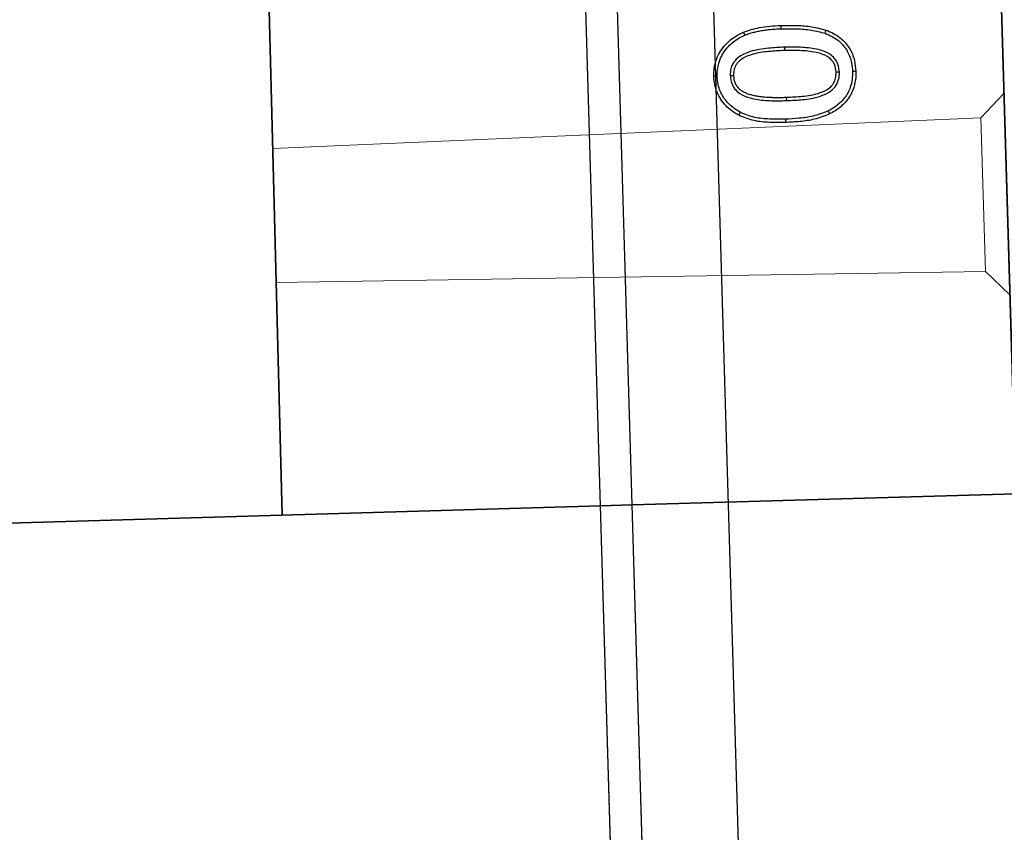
# Model space of a CAD drawing. Header units: metres. Extents: x 232680 to 233262, y 554200 to 554550.
# Tile 109 of 254: x 232761.058 to 232761.264, y 554462.07 to 554462.24. Entities that reach past the tile are written whole.
import ezdxf

# ---------------------------------------------------------------- set-up
doc = ezdxf.new("R2010")
doc.units = ezdxf.units.M
doc.linetypes.add('NLCS-HIDDEN', pattern=[4, 2, -2])
doc.layers.get('Defpoints').update_dxf_attribs({"color": 241})
for name, color, linetype, lineweight in [('ACO constructie 018', 251, 'Continuous', 18), ('ACO constructie 035', 7, 'Continuous', 35), ('ACO tekst', 251, 'Continuous', 9), ('N-WE-VH-VERHARDING_ASFALT_DEKLAAG-GD', 7, 'Continuous', 25), ('N-WE-VH-VERHARDING_ASFALT_TUSSENLAAG_1-GD', 7, 'Continuous', 25), ('X-XX-AL-NAP-M', 7, 'Continuous', 18)]:
    doc.layers.add(name, color=color, linetype=linetype, lineweight=lineweight)
doc.styles.add('NLCS-ISO-ANNOTATIEF-T25', font='NLCS-ISO.ttf', dxfattribs={"height": 2.5})
doc.dimstyles.new('NLCS-ANNOTATIEF-T25-PIJL', dxfattribs={"dimtxt": 2.5, "dimasz": 2.5, "dimexe": 2, "dimexo": 2, "dimgap": 0.7, "dimtad": 1, "dimzin": 0, "dimdsep": 46, "dimtxsty": 'NLCS-ISO-ANNOTATIEF-T25', "dimcen": 0, "dimdle": 2, "dimclrd": 256, "dimclre": 256, "dimclrt": 256, "dimazin": 0, "dimtfac": 1, "dimtofl": 0, "dimtmove": 1, "dimatfit": 0, "dimfxl": 2, "dimtfillclr": 254, "dimtolj": 1, "dimtzin": 0, "dimlwd": 13, "dimlwe": 9, "dimarcsym": 0})

# ---------------------------------------------------------------- blocks, each defined once
blk = doc.blocks.new('KT640 (doorsnede)')
at = {"layer": 'ACO constructie 018'}
for p, q in [((0.9165, 0), (0.92147, -0.00497)), ((0.9585, 0), (0.95353, -0.00497)), ((0.92147, -0.00497), (0.95353, -0.00497)), ((0.92353, -0.15269), (0.92147, -0.00497)), ((0.95147, -0.15281), (0.95353, -0.00497))]:
    blk.add_line(p, q, dxfattribs=at)
at = {"layer": 'ACO constructie 035', "lineweight": 30}
for p, q in [((1, 0), (0, 0)), ((1, 0), (1, -0.08)), ((1, -0.08), (0, -0.08)), ((1, -0.08), (1, -0.08661)), ((1, -0.08661), (0, -0.08661)), ((1, -0.08661), (1, -0.345))]:
    blk.add_line(p, q, dxfattribs=at)
at = {"layer": 'ACO constructie 035', "lineweight": 0}
for p, q in [((1, -0.08), (0, -0.08)), ((1, -0.08661), (0, -0.08661))]:
    blk.add_line(p, q, dxfattribs=at)
at = {"layer": 'ACO constructie 035'}
blk.add_line((1, -0.153), (0, -0.149), dxfattribs=at)
at = {"layer": 'ACO constructie 035', "lineweight": 0, "flags": 128}
blk.add_lwpolyline([(1, -0.153), (0.75, -0.152), (0, -0.151)], dxfattribs=at)
at = {"layer": 'ACO tekst', "lineweight": 30}
blk.add_line((0.91669, -0.04533), (0.916, -0.04533), dxfattribs=at)
at = {"layer": 'ACO tekst', "lineweight": 30, "flags": 128}
for points in [[(0.91098, -0.03144), (0.91098, -0.03124), (0.91098, -0.03103), (0.91098, -0.03075)], [(0.91107, -0.03418), (0.91107, -0.03439), (0.91107, -0.0346), (0.91107, -0.03487)], [(0.9029, -0.03693), (0.90258, -0.0368), (0.90226, -0.03667)], [(0.91911, -0.03679), (0.91943, -0.03664), (0.91974, -0.0365)], [(0.90556, -0.04548), (0.90577, -0.04548), (0.90597, -0.04549), (0.90625, -0.04549)], [(0.92056, -0.04572), (0.92077, -0.04572), (0.92097, -0.04572), (0.92125, -0.04572)], [(0.90279, -0.05364), (0.90247, -0.05376), (0.90214, -0.05389)], [(0.91885, -0.05507), (0.91915, -0.05524), (0.91945, -0.05541)], [(0.91111, -0.05694), (0.91111, -0.05673), (0.91111, -0.05653), (0.91111, -0.05625)], [(0.91118, -0.05968), (0.91118, -0.05989), (0.91118, -0.0601), (0.91118, -0.06037)]]:
    blk.add_lwpolyline(points, dxfattribs=at)
at = {"layer": 'ACO tekst', "lineweight": 30}
for points, knots in [([(0.90226, -0.03667), (0.90249, -0.03616), (0.90296, -0.03514), (0.90414, -0.03344), (0.90603, -0.03185), (0.90853, -0.03088), (0.91023, -0.03079), (0.91098, -0.03075)], [0, 0, 0, 0, 0.1499051, 0.2993801, 0.5486482, 0.7978864, 1, 1, 1, 1]), ([(0.91098, -0.03075), (0.91145, -0.03076), (0.91191, -0.03077), (0.91283, -0.03088), (0.91328, -0.03097), (0.91418, -0.03122), (0.91462, -0.03137), (0.91547, -0.03175), (0.91587, -0.03197), (0.91664, -0.03249), (0.91701, -0.03278), (0.91769, -0.03341), (0.918, -0.03376), (0.91858, -0.03448), (0.91885, -0.03486), (0.91933, -0.03566), (0.91954, -0.03608), (0.91974, -0.0365)], [0, 0, 0, 0, 0.125, 0.125, 0.25, 0.25, 0.375, 0.375, 0.5, 0.5, 0.625, 0.625, 0.75, 0.75, 0.875, 0.875, 1, 1, 1, 1]), ([(0.9029, -0.03693), (0.90314, -0.03642), (0.90361, -0.03539), (0.90479, -0.03375), (0.90666, -0.0323), (0.90893, -0.03153), (0.91039, -0.03147), (0.91098, -0.03144)], [0, 0, 0, 0, 0.162284, 0.323999, 0.577657, 0.830814, 1, 1, 1, 1]), ([(0.91098, -0.03144), (0.91155, -0.03147), (0.91267, -0.03153), (0.91463, -0.03202), (0.91665, -0.03322), (0.9182, -0.035), (0.91886, -0.03628), (0.91911, -0.03679)], [0, 0, 0, 0, 0.163697, 0.326807, 0.581298, 0.834892, 1, 1, 1, 1]), ([(0.91107, -0.03418), (0.91051, -0.03423), (0.90948, -0.03431), (0.90815, -0.03503), (0.90704, -0.03624), (0.90617, -0.03838), (0.90567, -0.04128), (0.90557, -0.04379), (0.90556, -0.0452), (0.90556, -0.04548)], [0, 0, 0, 0, 0.11911, 0.216993, 0.314784, 0.463612, 0.700752, 0.93903, 1, 1, 1, 1]), ([(0.91107, -0.03487), (0.9105, -0.03492), (0.90955, -0.03501), (0.9084, -0.03574), (0.9075, -0.03687), (0.90674, -0.03897), (0.90631, -0.04196), (0.90627, -0.0443), (0.90625, -0.04549)], [0, 0, 0, 0, 0.129467, 0.217675, 0.30567, 0.459626, 0.726853, 1, 1, 1, 1]), ([(0.91669, -0.04533), (0.91667, -0.04422), (0.91663, -0.04193), (0.91626, -0.03891), (0.91539, -0.0366), (0.91427, -0.03516), (0.91292, -0.0344), (0.9118, -0.0342), (0.9112, -0.03418), (0.91107, -0.03418)], [0, 0, 0, 0, 0.237547, 0.489776, 0.647626, 0.759708, 0.872803, 0.971456, 1, 1, 1, 1]), ([(0.916, -0.04533), (0.91598, -0.04422), (0.91594, -0.04201), (0.91559, -0.03916), (0.91483, -0.03706), (0.91394, -0.03583), (0.91289, -0.03516), (0.91192, -0.0349), (0.9113, -0.03488), (0.91107, -0.03487)], [0, 0, 0, 0, 0.257429, 0.51153, 0.663696, 0.76955, 0.8581, 0.946225, 1, 1, 1, 1]), ([(0.901, -0.04605), (0.90102, -0.04495), (0.90106, -0.04282), (0.90137, -0.03965), (0.90196, -0.03767), (0.90226, -0.03667)], [0, 0, 0, 0, 0.349959, 0.672243, 1, 1, 1, 1]), ([(0.90169, -0.04605), (0.90171, -0.04495), (0.90175, -0.04286), (0.90206, -0.03978), (0.90262, -0.03788), (0.9029, -0.03693)], [0, 0, 0, 0, 0.359792, 0.677257, 1, 1, 1, 1]), ([(0.91911, -0.03679), (0.91949, -0.03784), (0.92018, -0.0398), (0.9205, -0.04284), (0.92054, -0.04476), (0.92056, -0.04572)], [0, 0, 0, 0, 0.367537, 0.682207, 1, 1, 1, 1]), ([(0.91974, -0.0365), (0.92012, -0.03755), (0.92084, -0.03955), (0.92118, -0.04269), (0.92123, -0.04471), (0.92125, -0.04572)], [0, 0, 0, 0, 0.355595, 0.67603, 1, 1, 1, 1]), ([(0.90214, -0.05389), (0.90183, -0.05282), (0.9013, -0.05101), (0.90105, -0.04836), (0.90102, -0.04683), (0.901, -0.04605)], [0, 0, 0, 0, 0.419878, 0.709004, 1, 1, 1, 1]), ([(0.90169, -0.04605), (0.90162, -0.04605), (0.90148, -0.04605), (0.90125, -0.04605), (0.90109, -0.04605), (0.901, -0.04605)], [0, 0, 0, 0, 0.300006, 0.600011, 1, 1, 1, 1]), ([(0.90279, -0.05364), (0.90274, -0.05349), (0.90269, -0.05334), (0.90261, -0.05312), (0.90259, -0.05305), (0.90254, -0.0529), (0.90252, -0.05282), (0.90246, -0.0526), (0.90241, -0.05245), (0.90234, -0.05214), (0.9023, -0.05198), (0.90222, -0.05167), (0.90219, -0.05151), (0.90213, -0.0512), (0.9021, -0.05104), (0.90204, -0.05073), (0.90202, -0.05057), (0.90197, -0.05025), (0.90194, -0.05009), (0.9019, -0.04977), (0.90188, -0.04961), (0.90185, -0.04929), (0.90183, -0.04913), (0.9018, -0.04881), (0.90179, -0.04865), (0.90177, -0.04833), (0.90176, -0.04816), (0.90174, -0.04784), (0.90173, -0.04768), (0.90172, -0.04735), (0.90171, -0.04719), (0.9017, -0.04671), (0.9017, -0.04638), (0.90169, -0.04605)], [0.0028687, 0.0028687, 0.0028687, 0.0028687, 0.0625, 0.0625, 0.09375, 0.09375, 0.125, 0.125, 0.1875, 0.1875, 0.25, 0.25, 0.3125, 0.3125, 0.375, 0.375, 0.4375, 0.4375, 0.5, 0.5, 0.5625, 0.5625, 0.625, 0.625, 0.6875, 0.6875, 0.75, 0.75, 0.8125, 0.8125, 0.875, 0.875, 0.9994159, 0.9994159, 0.9994159, 0.9994159]), ([(0.90556, -0.04548), (0.90558, -0.04659), (0.90562, -0.04898), (0.90599, -0.0521), (0.90689, -0.05449), (0.90799, -0.05594), (0.90933, -0.05673), (0.91043, -0.05693), (0.91099, -0.05694), (0.91111, -0.05694)], [0, 0, 0, 0, 0.2337703, 0.5045554, 0.6564101, 0.767692, 0.8801125, 0.9748444, 1, 1, 1, 1]), ([(0.90625, -0.04549), (0.90627, -0.0466), (0.9063, -0.04882), (0.90665, -0.05175), (0.90739, -0.05393), (0.90829, -0.05524), (0.90932, -0.05596), (0.9103, -0.05622), (0.9109, -0.05624), (0.91111, -0.05625)], [0, 0, 0, 0, 0.2530144, 0.5064989, 0.6702578, 0.774316, 0.862585, 0.9508083, 1, 1, 1, 1]), ([(0.91111, -0.05694), (0.91168, -0.0569), (0.9127, -0.05682), (0.91403, -0.0561), (0.91518, -0.05484), (0.91612, -0.05267), (0.91659, -0.04974), (0.91668, -0.04719), (0.91669, -0.04571), (0.91669, -0.04533)], [0, 0, 0, 0, 0.116433, 0.211303, 0.305939, 0.468025, 0.693312, 0.919983, 1, 1, 1, 1]), ([(0.91111, -0.05625), (0.91125, -0.05625), (0.91139, -0.05624), (0.9116, -0.05623), (0.91167, -0.05622), (0.91181, -0.05621), (0.91188, -0.0562), (0.91208, -0.05616), (0.91222, -0.05613), (0.91242, -0.05607), (0.91249, -0.05605), (0.91262, -0.05601), (0.91268, -0.05599), (0.91281, -0.05594), (0.91288, -0.05591), (0.913, -0.05585), (0.91306, -0.05582), (0.91325, -0.05571), (0.91336, -0.05564), (0.91359, -0.05547), (0.9137, -0.05538), (0.9139, -0.05519), (0.91399, -0.05509), (0.91427, -0.05478), (0.91443, -0.05455), (0.91471, -0.05407), (0.91483, -0.05382), (0.91506, -0.05331), (0.91515, -0.05304), (0.91532, -0.05251), (0.91539, -0.05224), (0.91552, -0.0517), (0.91557, -0.05143), (0.91566, -0.05088), (0.9157, -0.0506), (0.91581, -0.04977), (0.91586, -0.04922), (0.91592, -0.04839), (0.91594, -0.04811), (0.91595, -0.04769), (0.91596, -0.04755), (0.91597, -0.04728), (0.91597, -0.04714), (0.91598, -0.04686), (0.91598, -0.04672), (0.91599, -0.04644), (0.91599, -0.0463), (0.916, -0.04588), (0.916, -0.04561), (0.916, -0.04533)], [0.0000009, 0.0000009, 0.0000009, 0.0000009, 0.03125, 0.03125, 0.046875, 0.046875, 0.0625, 0.0625, 0.09375, 0.09375, 0.109375, 0.109375, 0.125, 0.125, 0.140625, 0.140625, 0.15625, 0.15625, 0.1875, 0.1875, 0.21875, 0.21875, 0.25, 0.25, 0.3125, 0.3125, 0.375, 0.375, 0.4375, 0.4375, 0.5, 0.5, 0.5625, 0.5625, 0.625, 0.625, 0.75, 0.75, 0.8125, 0.8125, 0.84375, 0.84375, 0.875, 0.875, 0.90625, 0.90625, 0.9375, 0.9375, 0.9999978, 0.9999978, 0.9999978, 0.9999978]), ([(0.92056, -0.04572), (0.92053, -0.04683), (0.92049, -0.04896), (0.92013, -0.05217), (0.91928, -0.05409), (0.91885, -0.05507)], [0, 0, 0, 0, 0.346714, 0.667139, 1, 1, 1, 1]), ([(0.92125, -0.04572), (0.92123, -0.04683), (0.92118, -0.04902), (0.92081, -0.05235), (0.91991, -0.05438), (0.91945, -0.05541)], [0, 0, 0, 0, 0.334342, 0.66072, 1, 1, 1, 1]), ([(0.91118, -0.06037), (0.91061, -0.06034), (0.90949, -0.06027), (0.90784, -0.05984), (0.90631, -0.05908), (0.90456, -0.05779), (0.9031, -0.05602), (0.90241, -0.05448), (0.90214, -0.05389)], [0, 0, 0, 0, 0.142937, 0.28551, 0.4293112, 0.5732845, 0.8356399, 1, 1, 1, 1]), ([(0.91118, -0.05968), (0.91062, -0.05965), (0.90949, -0.05957), (0.90784, -0.0591), (0.90634, -0.05829), (0.90472, -0.05694), (0.90353, -0.05533), (0.90297, -0.05405), (0.90279, -0.05364)], [0, 0, 0, 0, 0.1541445, 0.3078502, 0.4630753, 0.6185108, 0.8787777, 1, 1, 1, 1]), ([(0.91885, -0.05507), (0.91854, -0.05554), (0.91793, -0.05649), (0.9165, -0.058), (0.91436, -0.05928), (0.91235, -0.05967), (0.9113, -0.05968), (0.91118, -0.05968)], [0, 0, 0, 0, 0.180069, 0.359412, 0.661234, 0.963339, 1, 1, 1, 1]), ([(0.91945, -0.05541), (0.91916, -0.05588), (0.91856, -0.05684), (0.91702, -0.05849), (0.91506, -0.05969), (0.91287, -0.06029), (0.91175, -0.06035), (0.91118, -0.06037)], [0, 0, 0, 0, 0.164648, 0.332528, 0.667243, 0.830808, 1, 1, 1, 1])]:
    blk.add_open_spline(points, degree=3, knots=knots, dxfattribs=at)
blk = doc.blocks.new('KT640-50 (doorsnede)')
at = {"layer": 'ACO constructie 035', "lineweight": 30}
for p, q in [((0, -0.08), (0, 0)), ((0.5, -0.08), (0, -0.08)), ((0, -0.08661), (0, -0.08)), ((0.5, -0.08661), (0, -0.08661)), ((0, -0.345), (0, -0.08661))]:
    blk.add_line(p, q, dxfattribs=at)
at = {"layer": 'ACO constructie 035', "lineweight": 0}
for p, q in [((0.5, -0.08), (0, -0.08)), ((0.5, -0.08661), (0, -0.08661))]:
    blk.add_line(p, q, dxfattribs=at)
blk = doc.blocks.new('*D20')
at = {"layer": 'Defpoints', "color": 0, "transparency": 16777216}
for p in [(232761.18951, 554464.83829), (232762.03298, 554464.83829), (232761.27495, 554461.83955)]:
    blk.add_point(p, dxfattribs=at)
at = {"layer": 'X-XX-AL-NAP-M', "linetype": 'Continuous', "lineweight": 9, "transparency": 16777216}
for p, q in [((232761.28951, 554464.83829), (232762.13298, 554464.83829)), ((232761.37495, 554461.83955), (232762.13298, 554461.83955))]:
    blk.add_line(p, q, dxfattribs=at)
at = {"layer": 'X-XX-AL-NAP-M', "linetype": 'Continuous', "lineweight": 13, "transparency": 16777216}
blk.add_line((232762.03298, 554461.96455), (232762.03298, 554464.71329), dxfattribs=at)
at = {"layer": 'X-XX-AL-NAP-M', "transparency": 16777216}
for points in [[(232762.01215, 554464.71329), (232762.05381, 554464.71329), (232762.03298, 554464.83829)], [(232762.01215, 554461.96455), (232762.05381, 554461.96455), (232762.03298, 554461.83955)]]:
    blk.add_solid(points, dxfattribs=at)
at = {"layer": 'X-XX-AL-NAP-M', "transparency": 16777216, "insert": (232762.13048, 554463.33892), "char_height": 0.125, "attachment_point": 5, "rotation": 270, "style": 'NLCS-ISO-ANNOTATIEF-T25'}
blk.add_mtext('\\A1;3.00', dxfattribs=at)

msp = doc.modelspace()

# ---------------------------------------------------------------- linework, layer by layer
at = {"layer": 'N-WE-VH-VERHARDING_ASFALT_DEKLAAG-GD', "linetype": 'NLCS-HIDDEN'}
msp.add_lwpolyline([(232761.12693, 554464.83751), (232761.21501, 554461.83926), (232761.27502, 554461.83943), (232761.18694, 554464.83813)], close=True, dxfattribs=at)
at = {"layer": 'N-WE-VH-VERHARDING_ASFALT_TUSSENLAAG_1-GD', "linetype": 'NLCS-HIDDEN'}
msp.add_lwpolyline([(232761.06425, 554464.88735), (232761.15502, 554461.8391), (232761.21501, 554461.83926), (232761.12546, 554464.88751)], close=True, dxfattribs=at)

# ---------------------------------------------------------------- block references
for name, p, rotation in [('KT640 (doorsnede)', (232761.23676, 554463.14056), 271.6811810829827), ('KT640-50 (doorsnede)', (232761.2661, 554462.14099), 271.6811810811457)]:
    msp.add_blockref(name, p, dxfattribs=dict(rotation=rotation))

# ---------------------------------------------------------------- dimensions: what is measured, and where the dimension line sits
at = {"layer": 'X-XX-AL-NAP-M'}
dim = msp.add_linear_dim(base=(232762.03298, 554464.83829), p1=(232761.27495, 554461.83955), p2=(232761.18951, 554464.83829), angle=270, dimstyle='NLCS-ANNOTATIEF-T25-PIJL', override={"dimtad": 4, "dimrnd": 0.05}, dxfattribs=at)
dim.commit()
dim.dimension.update_dxf_attribs({"geometry": '*D20', "text_midpoint": (232762.13048, 554463.33892)})

doc.saveas('drawing.dxf')
